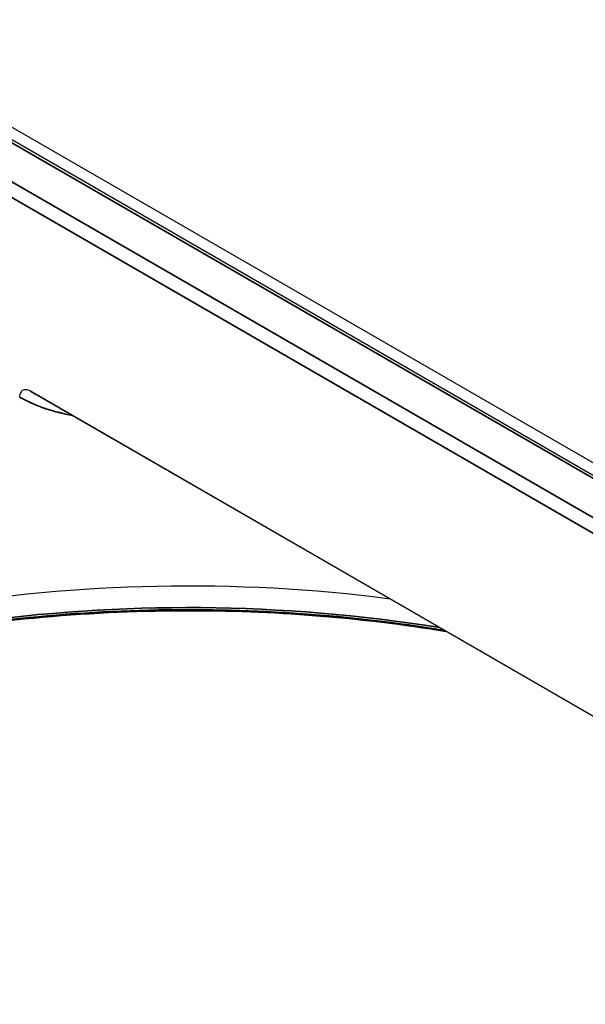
# Model space of a CAD drawing. Header units: millimetres. Extents: x -6858 to 6858, y -375 to 4365.
# Tile 19 of 97: x 2386 to 2401, y 1166 to 1192. Entities that reach past the tile are written whole.
import ezdxf

# ---------------------------------------------------------------- set-up
doc = ezdxf.new("R2010")
doc.units = ezdxf.units.MM
doc.header["$LTSCALE"] = 15
doc.layers.add('_Sichtbarkanten', color=7, linetype='Continuous', lineweight=25)
doc.layers.add('Sichtbar schmal (ISO)', color=7, linetype='Continuous', lineweight=35)

msp = doc.modelspace()

# ---------------------------------------------------------------- linework, layer by layer
at = {"layer": '_Sichtbarkanten'}
for p, q in [((2208.078, 1291.638), (2594.653, 1068.449)), ((2207.637, 1291.57), (2594.643, 1068.132)), ((2386.432, 1182.045), (2413.322, 1166.52)), ((2386.569, 1181.96), (2386.569, 1181.96)), ((2386.569, 1181.96), (2413.35, 1166.498))]:
    msp.add_line(p, q, dxfattribs=at)
msp.add_ellipse((2390.582, 1163.074), major_axis=(24.004, 0), ratio=0.57735, start_param=1.348928, end_param=2.366107, dxfattribs=at)
for points, knots in [([(2386.171, 1181.877), (2386.176, 1181.923), (2386.187, 1181.964), (2386.22, 1182.026), (2386.239, 1182.048), (2386.285, 1182.075), (2386.311, 1182.08), (2386.369, 1182.075), (2386.4, 1182.063), (2386.432, 1182.045)], [0.000001, 0.000001, 0.000001, 0.000001, 0.0352646, 0.0352646, 0.0639978, 0.0639978, 0.0901445, 0.0901445, 0.1173426, 0.1173426, 0.1173426, 0.1173426]), ([(2373.892, 1172.516), (2374.39, 1172.786), (2374.909, 1173.044), (2377.472, 1174.214), (2379.76, 1174.953), (2384.628, 1175.98), (2387.207, 1176.269), (2392.316, 1176.363), (2394.843, 1176.184), (2397.262, 1175.786)], [3.173863, 3.173863, 3.173863, 3.173863, 3.258118, 3.258118, 3.576411, 3.576411, 3.895004, 3.895004, 4.203953, 4.203953, 4.203953, 4.203953]), ([(2376.331, 1173.675), (2378.286, 1174.472), (2380.443, 1175.105), (2385.206, 1176.029), (2387.833, 1176.281), (2392.781, 1176.295), (2395.102, 1176.112), (2397.333, 1175.746)], [3.3116229, 3.3116229, 3.3116229, 3.3116229, 3.6026801, 3.6026801, 3.9221307, 3.9221307, 4.2038958, 4.2038958, 4.2038958, 4.2038958])]:
    msp.add_open_spline(points, degree=3, knots=knots, dxfattribs=at)
at = {"layer": 'Sichtbar schmal (ISO)'}
for p, q in [((2594.518, 1068.119), (2207.512, 1291.557)), ((2206.628, 1291.04), (2593.622, 1067.609)), ((2593.445, 1067.306), (2206.451, 1290.737))]:
    msp.add_line(p, q, dxfattribs=at)
for centre, major_axis, start_param, end_param in [((2390.582, 1162.314), (-24.343, 0), 4.438797, 5.469299), ((2390.582, 1162.068), (24.659, 0), 1.295062, 2.072628)]:
    msp.add_ellipse(centre, major_axis=major_axis, ratio=0.57735, start_param=start_param, end_param=end_param, dxfattribs=at)
for points, knots in [([(2386.171, 1181.877), (2386.255, 1181.827), (2386.349, 1181.778), (2386.454, 1181.729), (2386.459, 1181.727), (2386.465, 1181.724), (2386.471, 1181.722), (2386.571, 1181.676), (2386.68, 1181.632), (2386.8, 1181.59), (2386.812, 1181.586), (2386.823, 1181.582), (2386.835, 1181.578), (2386.952, 1181.539), (2387.08, 1181.501), (2387.219, 1181.467), (2387.239, 1181.462), (2387.259, 1181.457), (2387.279, 1181.452), (2387.365, 1181.432), (2387.454, 1181.413), (2387.546, 1181.396)], [0, 0, 0, 0, 0.1428571, 0.1428571, 0.1428571, 0.1505672, 0.1505672, 0.1505672, 0.2857143, 0.2857143, 0.2857143, 0.2989484, 0.2989484, 0.2989484, 0.4285714, 0.4285714, 0.4285714, 0.4470788, 0.4470788, 0.4470788, 0.5245797, 0.5245797, 0.5245797, 0.5245797]), ([(2386.432, 1182.045), (2386.461, 1182.026), (2386.491, 1182.007), (2386.523, 1181.988), (2386.538, 1181.978), (2386.553, 1181.969), (2386.569, 1181.96)], [0.00000053, 0.00000053, 0.00000053, 0.00000053, 0.05617256, 0.05617256, 0.05617256, 0.083321, 0.083321, 0.083321, 0.083321])]:
    msp.add_open_spline(points, degree=3, knots=knots, dxfattribs=at)

doc.saveas('drawing.dxf')
